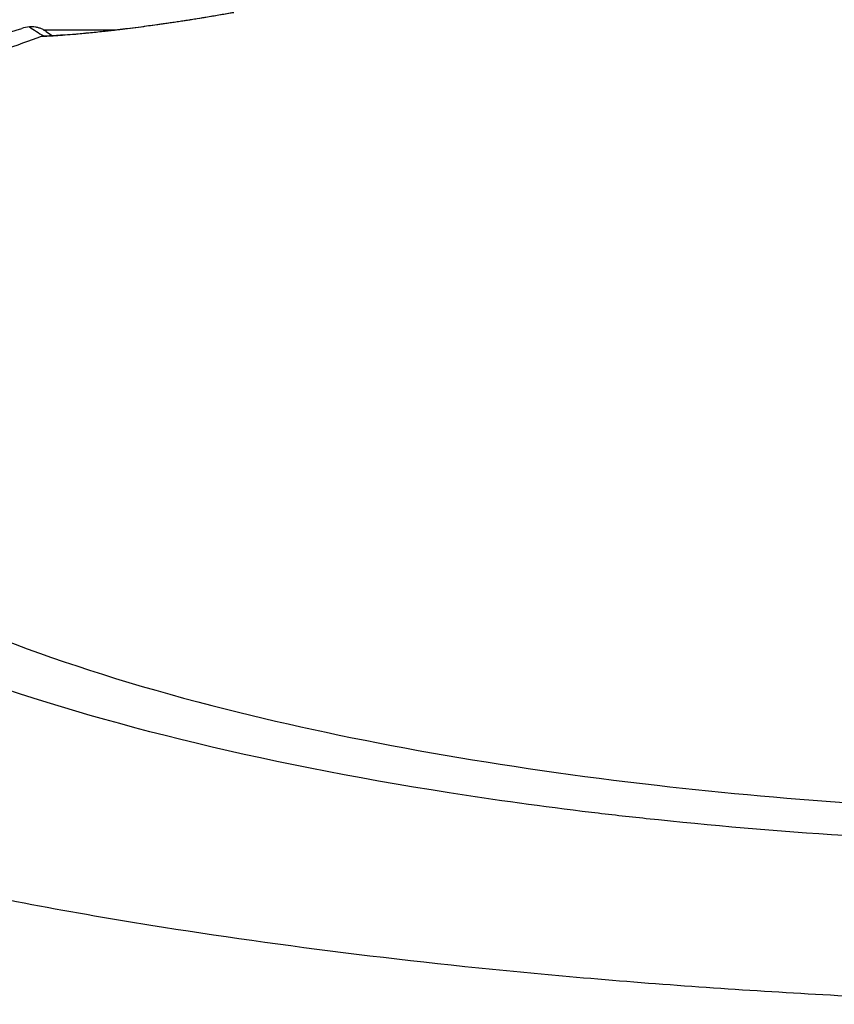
# Model space of a CAD drawing. Header units: millimetres. Extents: x 0 to 4378, y 0 to 2397.
# Tile 211 of 256: x 734 to 748, y 2098 to 2114. Entities that reach past the tile are written whole.
import ezdxf

# ---------------------------------------------------------------- set-up
doc = ezdxf.new("R2010")
doc.units = ezdxf.units.MM
doc.header["$LTSCALE"] = 0.2

# ---------------------------------------------------------------- blocks, each defined once
blk = doc.blocks.new('A$Ce3085cef')
blk.add_line((-20.217, -62.2), (-18.969, -62.2))
blk.add_arc((0, 0), 86.413, 313.06048, 226.93952)
for centre, major_axis, ratio, start_param, end_param in [((-20.231, -62.402), (0.504, -0.094), 0.468371, 2.110491, 2.429026), ((-17.669, -61.618), (-3.368, 0.401), 0.417962, 0.649788, 0.766914), ((-19.629, -62.715), (0.693, -0.344), 0.329696, 2.707499, 2.831937)]:
    blk.add_ellipse(centre, major_axis=major_axis, ratio=ratio, start_param=start_param, end_param=end_param)
for points, knots in [([(-16.973, -61.908), (-17.047, -61.922), (-17.12, -61.934), (-17.267, -61.959), (-17.34, -61.972), (-17.472, -61.994), (-17.531, -62.003), (-17.622, -62.018), (-17.654, -62.023), (-17.719, -62.033), (-17.752, -62.038), (-17.818, -62.049), (-17.851, -62.054), (-17.916, -62.064), (-17.949, -62.069), (-17.997, -62.076), (-18.012, -62.078), (-18.062, -62.085), (-18.095, -62.09), (-18.156, -62.099), (-18.184, -62.103), (-18.304, -62.12), (-18.397, -62.133), (-18.494, -62.146), (-18.499, -62.147), (-18.568, -62.156), (-18.631, -62.164), (-18.752, -62.18), (-18.81, -62.187), (-18.888, -62.196), (-18.909, -62.199), (-18.936, -62.202), (-18.943, -62.203), (-18.966, -62.206), (-18.984, -62.208), (-19.02, -62.212), (-19.039, -62.214), (-19.074, -62.218), (-19.092, -62.22), (-19.128, -62.224), (-19.145, -62.226), (-19.16, -62.228), (-19.161, -62.228), (-19.245, -62.237), (-19.327, -62.246), (-19.489, -62.262), (-19.57, -62.27), (-19.671, -62.279), (-19.693, -62.28), (-19.774, -62.287), (-19.832, -62.292), (-19.944, -62.3), (-19.997, -62.304), (-20.099, -62.31), (-20.148, -62.313), (-20.215, -62.316), (-20.235, -62.317), (-20.255, -62.317)], [0, 0, 0, 0, 0.0447982, 0.0447982, 0.0890691, 0.0890691, 0.125, 0.125, 0.1438235, 0.1438235, 0.162372, 0.162372, 0.1809558, 0.1809558, 0.1998559, 0.1998559, 0.2090035, 0.2090035, 0.2302048, 0.2302048, 0.25, 0.25, 0.321519, 0.321519, 0.3256794, 0.3256794, 0.375, 0.375, 0.4207665, 0.4207665, 0.4375, 0.4375, 0.442409, 0.442409, 0.4555352, 0.4555352, 0.4686943, 0.4686943, 0.4824178, 0.4824178, 0.4990105, 0.4990105, 0.5, 0.5, 0.60237, 0.60237, 0.708141, 0.708141, 0.7377626, 0.7377626, 0.8181353, 0.8181353, 0.8954072, 0.8954072, 0.9686926, 0.9686926, 0.9999993, 0.9999993, 0.9999993, 0.9999993]), ([(-20.169, -62.302), (-19.867, -62.29), (-19.467, -62.257), (-18.764, -62.176), (-18.522, -62.145), (-17.866, -62.054), (-17.421, -61.984), (-16.962, -61.903)], [0, 0, 0, 0, 0.1985128, 0.1985128, 0.2907772, 0.2907772, 0.4329691, 0.4329691, 0.4329691, 0.4329691]), ([(-20.168, -62.23), (-20.169, -62.229), (-20.169, -62.229), (-20.17, -62.228), (-20.178, -62.223), (-20.187, -62.217), (-20.195, -62.212), (-20.212, -62.202), (-20.229, -62.194), (-20.246, -62.186), (-20.263, -62.179), (-20.281, -62.172), (-20.299, -62.167), (-20.317, -62.162), (-20.335, -62.158), (-20.352, -62.155), (-20.37, -62.152), (-20.388, -62.15), (-20.406, -62.15), (-20.421, -62.149), (-20.437, -62.15), (-20.452, -62.151)], [0.4995769, 0.4995769, 0.4995769, 0.4995769, 0.5029897, 0.5029897, 0.5029897, 0.5489876, 0.5489876, 0.5489876, 0.6388096, 0.6388096, 0.6388096, 0.7297889, 0.7297889, 0.7297889, 0.8215701, 0.8215701, 0.8215701, 0.9155073, 0.9155073, 0.9155073, 0.9999673, 0.9999673, 0.9999673, 0.9999673]), ([(-3.068, -76.105), (-3.654, -76.089), (-4.237, -76.069), (-5.398, -76.016), (-5.976, -75.985), (-7.696, -75.874), (-8.824, -75.777), (-10.238, -75.626), (-10.551, -75.591), (-11.689, -75.454), (-12.5, -75.342), (-16.549, -74.707), (-19.429, -73.997), (-22.029, -73.031), (-22.301, -72.925), (-22.832, -72.707), (-23.087, -72.597), (-23.836, -72.256), (-24.302, -72.019), (-25.154, -71.532), (-25.54, -71.283), (-26.232, -70.772), (-26.536, -70.512), (-27.062, -69.981), (-27.284, -69.71), (-27.635, -69.166), (-27.765, -68.894), (-27.897, -68.483), (-27.93, -68.344), (-27.964, -68.134), (-27.972, -68.066), (-27.989, -67.86), (-27.989, -67.725), (-27.967, -67.452), (-27.945, -67.314), (-27.897, -67.116), (-27.88, -67.054), (-27.823, -66.876), (-27.775, -66.757), (-27.67, -66.533), (-27.614, -66.427), (-27.318, -65.938), (-26.993, -65.559), (-26.264, -64.909), (-25.902, -64.636), (-24.878, -63.969), (-24.156, -63.582), (-22.924, -63.031), (-22.489, -62.852), (-21.572, -62.506), (-21.088, -62.338), (-20.583, -62.176)], [0.000007, 0.000007, 0.000007, 0.000007, 0.177121, 0.177121, 0.354236, 0.354236, 0.708781, 0.708781, 0.809982, 0.809982, 1.079447, 1.079447, 2.190962, 2.190962, 2.323103, 2.323103, 2.454893, 2.454893, 2.723503, 2.723503, 2.991439, 2.991439, 3.260082, 3.260082, 3.532073, 3.532073, 3.798573, 3.798573, 3.934249, 3.934249, 4.003836, 4.003836, 4.140094, 4.140094, 4.281027, 4.281027, 4.344095, 4.344095, 4.4675, 4.4675, 4.580149, 4.580149, 4.986965, 4.986965, 5.291419, 5.291419, 5.747573, 5.747573, 5.975445, 5.975445, 6.202843, 6.202843, 6.202843, 6.202843]), ([(-20.255, -62.317), (-21.041, -62.595), (-22.267, -63.064), (-24.315, -64.193), (-25.034, -64.711), (-26.656, -66.348), (-26.84, -67.397), (-26.201, -69.345), (-25.258, -70.388), (-21.917, -72.308), (-19.728, -73.127), (-14.889, -74.347), (-12.404, -74.786), (-8.579, -75.222), (-7.385, -75.328), (-4.95, -75.49), (-3.697, -75.545), (-1.649, -75.596), (-0.83, -75.606), (-0.009, -75.606)], [-6.298185, -6.298185, -6.298185, -6.298185, -5.62338, -5.62338, -5.107672, -5.107672, -4.04946, -4.04946, -2.934387, -2.934387, -1.887256, -1.887256, -1.012101, -1.012101, -0.630052, -0.630052, -0.246202, -0.246202, -0.000001, -0.000001, -0.000001, -0.000001]), ([(-3.068, -78.826), (-4.445, -78.79), (-5.82, -78.728), (-8.493, -78.574), (-9.811, -78.482), (-13.686, -78.141), (-16.132, -77.842), (-19.871, -77.241), (-21.266, -76.975), (-22.721, -76.648), (-22.884, -76.61), (-24.294, -76.279), (-25.43, -75.963), (-27.197, -75.378), (-27.883, -75.119), (-28.947, -74.65), (-29.359, -74.445), (-30.276, -73.926), (-30.729, -73.608), (-31.169, -73.202), (-31.251, -73.121), (-31.44, -72.915), (-31.538, -72.79), (-31.704, -72.554), (-31.78, -72.431), (-31.839, -72.312)], [0.000006, 0.000006, 0.000006, 0.000006, 0.415915, 0.415915, 0.829157, 0.829157, 1.642303, 1.642303, 2.181975, 2.181975, 2.250978, 2.250978, 2.784949, 2.784949, 3.180899, 3.180899, 3.475323, 3.475323, 3.911917, 3.911917, 4.020234, 4.020234, 4.184358, 4.184358, 4.345765, 4.345765, 4.345765, 4.345765])]:
    blk.add_open_spline(points, degree=3, knots=knots)
for points in [[(-20.21, -62.307), (-20.197, -62.305), (-20.183, -62.303), (-20.169, -62.303)], [(-20.168, -62.23), (-20.136, -62.252), (-20.101, -62.275), (-20.065, -62.297)]]:
    blk.add_open_spline(points, degree=3)

msp = doc.modelspace()

# ---------------------------------------------------------------- block references
msp.add_blockref('A$Ce3085cef', (754.283, 2176.398))

doc.saveas('drawing.dxf')
